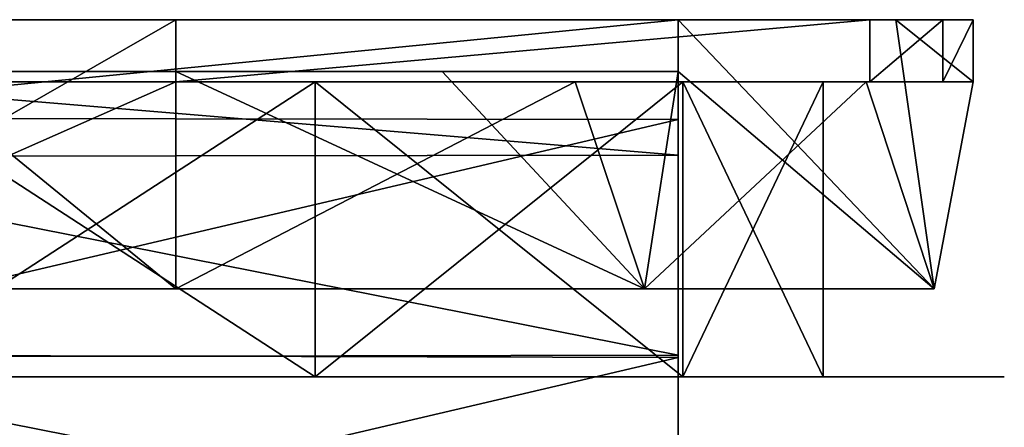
# Model space of a CAD drawing. Header units: inches. Extents: x -5.2 to 5.1, y -2.7 to 6.1.
# Tile 63 of 72: x 0.452 to 1.201, y 5.665 to 5.975. Entities that reach past the tile are written whole.
import ezdxf

# ---------------------------------------------------------------- set-up
doc = ezdxf.new("R2010")
doc.units = ezdxf.units.IN
doc.header["$LTSCALE"] = 52.148148
doc.header["$MEASUREMENT"] = 0
for name, color, linetype in [('635', 7, 'CONTINUOUS'), ('846', 7, 'CONTINUOUS'), ('847', 7, 'CONTINUOUS'), ('849', 7, 'CONTINUOUS'), ('850', 7, 'CONTINUOUS'), ('851', 7, 'CONTINUOUS'), ('852', 7, 'CONTINUOUS'), ('853', 7, 'CONTINUOUS'), ('854', 7, 'CONTINUOUS'), ('855', 7, 'CONTINUOUS'), ('856', 7, 'CONTINUOUS'), ('857', 7, 'CONTINUOUS'), ('858', 7, 'CONTINUOUS'), ('859', 7, 'CONTINUOUS')]:
    doc.layers.add(name, color=color, linetype=linetype)

msp = doc.modelspace()

# ---------------------------------------------------------------- linework, layer by layer
at = {"layer": '635', "linetype": 'Continuous'}
for points in [[(0.98425, 5.70354, 0.8189), (-0.98426, 5.70354, 0.8189), (0.98425, 5.70354, 2.2126), (0.98425, 5.70354, 0.8189)], [(0.98425, 5.70354, 2.2126), (-0.98426, 5.70354, 0.8189), (-0.98426, 5.70354, 2.2126), (0.98425, 5.70354, 2.2126)], [(1.13734, 5.70354, 0.88236), (0.98425, 5.70354, 0.8189), (1.13733, 5.70354, 2.14915), (1.13734, 5.70354, 0.88236)], [(1.13733, 5.70354, 2.14915), (0.98425, 5.70354, 0.8189), (0.98425, 5.70354, 2.2126), (1.13733, 5.70354, 2.14915)], [(1.20078, 5.70354, 1.99606), (1.13734, 5.70354, 0.88236), (1.13733, 5.70354, 2.14915), (1.20078, 5.70354, 1.99606)], [(1.20078, 5.70354, 1.03543), (1.13734, 5.70354, 0.88236), (1.20078, 5.70354, 1.99606), (1.20078, 5.70354, 1.03543)]]:
    msp.add_3dface(points, dxfattribs=at)
at = {"layer": '846', "linetype": 'Continuous'}
for points in [[(0.67669, 5.70354, 0.98406), (0.33118, 5.70354, 0.98406), (0.67669, 5.92795, 0.98406), (0.67669, 5.70354, 0.98406)], [(0.67669, 5.92795, 0.98406), (0.33118, 5.70354, 0.98406), (0.33118, 5.92795, 0.98406), (0.67669, 5.92795, 0.98406)], [(0.95622, 5.70354, 1.18714), (0.67669, 5.70354, 0.98406), (0.95622, 5.92795, 1.18714), (0.95622, 5.70354, 1.18714)], [(0.95622, 5.92795, 1.18714), (0.67669, 5.70354, 0.98406), (0.67669, 5.92795, 0.98406), (0.95622, 5.92795, 1.18714)], [(1.06299, 5.70354, 1.51575), (0.95622, 5.70354, 1.18714), (1.06299, 5.92795, 1.51575), (1.06299, 5.70354, 1.51575)], [(1.06299, 5.92795, 1.51575), (0.95622, 5.70354, 1.18714), (0.95622, 5.92795, 1.18714), (1.06299, 5.92795, 1.51575)]]:
    msp.add_3dface(points, dxfattribs=at)
at = {"layer": '847', "linetype": 'Continuous'}
for points in [[(0.33118, 5.70354, 2.04744), (0.67669, 5.70354, 2.04744), (0.33118, 5.92795, 2.04744), (0.33118, 5.70354, 2.04744)], [(0.33118, 5.92795, 2.04744), (0.67669, 5.70354, 2.04744), (0.67669, 5.92795, 2.04744), (0.33118, 5.92795, 2.04744)], [(0.67669, 5.70354, 2.04744), (0.95622, 5.70354, 1.84435), (0.67669, 5.92795, 2.04744), (0.67669, 5.70354, 2.04744)], [(0.67669, 5.92795, 2.04744), (0.95622, 5.70354, 1.84435), (0.95622, 5.92795, 1.84435), (0.67669, 5.92795, 2.04744)], [(1.06299, 5.70354, 1.51575), (1.06299, 5.92795, 1.51575), (0.95622, 5.92795, 1.84435), (1.06299, 5.70354, 1.51575)], [(0.95622, 5.70354, 1.84435), (1.06299, 5.70354, 1.51575), (0.95622, 5.92795, 1.84435), (0.95622, 5.70354, 1.84435)]]:
    msp.add_3dface(points, dxfattribs=at)
at = {"layer": '849', "linetype": 'Continuous'}
for points in [[(0.18897, 5.8712, 2.58734), (0.18897, 5.93583, 2.43307), (0.95275, 5.87214, 2.58642), (0.18897, 5.8712, 2.58734)], [(0.95275, 5.87214, 2.58642), (0.18897, 5.93583, 2.43307), (0.95275, 5.93583, 2.43307), (0.95275, 5.87214, 2.58642)], [(0.95275, 5.72015, 2.6496), (0.18897, 5.8712, 2.58734), (0.95275, 5.87214, 2.58642), (0.95275, 5.72015, 2.6496)], [(0.18897, 5.71844, 2.6496), (0.18897, 5.8712, 2.58734), (0.95275, 5.72015, 2.6496), (0.18897, 5.71844, 2.6496)], [(0.95275, 5.56739, 2.58734), (0.18897, 5.71844, 2.6496), (0.95275, 5.72015, 2.6496), (0.95275, 5.56739, 2.58734)], [(0.18897, 5.56644, 2.58642), (0.18897, 5.71844, 2.6496), (0.95275, 5.56739, 2.58734), (0.18897, 5.56644, 2.58642)]]:
    msp.add_3dface(points, dxfattribs=at)
at = {"layer": '850', "linetype": 'Continuous'}
for points in [[(0.18897, 5.9752, 2.43307), (0.18897, 5.90032, 2.61393), (0.95275, 5.9752, 2.43307), (0.18897, 5.9752, 2.43307)], [(0.18897, 5.90032, 2.61393), (0.95275, 5.89917, 2.61506), (0.95275, 5.9752, 2.43307), (0.18897, 5.90032, 2.61393)], [(0.18897, 5.90032, 2.61393), (0.18897, 5.72032, 2.68894), (0.95275, 5.89917, 2.61506), (0.18897, 5.90032, 2.61393)], [(0.18897, 5.72032, 2.68894), (0.95275, 5.71826, 2.68894), (0.95275, 5.89917, 2.61506), (0.18897, 5.72032, 2.68894)], [(0.18897, 5.72032, 2.68894), (0.18897, 5.53942, 2.61506), (0.95275, 5.71826, 2.68894), (0.18897, 5.72032, 2.68894)], [(0.18897, 5.53942, 2.61506), (0.95275, 5.53827, 2.61393), (0.95275, 5.71826, 2.68894), (0.18897, 5.53942, 2.61506)]]:
    msp.add_3dface(points, dxfattribs=at)
at = {"layer": '851', "linetype": 'Continuous'}
for points in [[(0.18897, 5.9752, 1.98666), (1.11819, 5.9752, 1.77657), (-0.01309, 5.9752, 1.67865), (0.18897, 5.9752, 1.98666)], [(1.11819, 5.9752, 1.77657), (1.17716, 5.9752, 1.51575), (-0.01309, 5.9752, 1.67865), (1.11819, 5.9752, 1.77657)], [(-0.01309, 5.9752, 1.67865), (1.17716, 5.9752, 1.51575), (-0.00059, 5.9752, 1.31316), (-0.01309, 5.9752, 1.67865)], [(-0.00059, 5.9752, 1.31316), (1.17716, 5.9752, 1.51575), (1.17716, 5.9752, 0.98819), (-0.00059, 5.9752, 1.31316)], [(0.21991, 5.9752, 1.02141), (-0.00059, 5.9752, 1.31316), (1.17716, 5.9752, 0.98819), (0.21991, 5.9752, 1.02141)], [(0.18897, 5.9752, 1.98666), (0.18897, 5.9752, 2.43307), (0.95275, 5.9752, 1.98666), (0.18897, 5.9752, 1.98666)], [(0.18897, 5.9752, 1.98666), (0.95275, 5.9752, 1.98666), (1.11819, 5.9752, 1.77657), (0.18897, 5.9752, 1.98666)], [(0.18897, 5.9752, 2.43307), (0.95275, 5.9752, 2.43307), (0.95275, 5.9752, 1.98666), (0.18897, 5.9752, 2.43307)], [(0.57086, 5.9752, 0.90945), (0.21991, 5.9752, 1.02141), (1.09842, 5.9752, 0.90945), (0.57086, 5.9752, 0.90945)], [(1.09842, 5.9752, 0.90945), (0.21991, 5.9752, 1.02141), (1.1541, 5.9752, 0.93251), (1.09842, 5.9752, 0.90945)], [(1.1541, 5.9752, 0.93251), (0.21991, 5.9752, 1.02141), (1.17716, 5.9752, 0.98819), (1.1541, 5.9752, 0.93251)]]:
    msp.add_3dface(points, dxfattribs=at)
at = {"layer": '852', "linetype": 'Continuous'}
for points in [[(0.95275, 5.9752, 1.98666), (0.95275, 5.93583, 1.98666), (1.14749, 5.77047, 1.7031), (0.95275, 5.9752, 1.98666)], [(1.11819, 5.9752, 1.77657), (0.95275, 5.9752, 1.98666), (1.14749, 5.77047, 1.7031), (1.11819, 5.9752, 1.77657)], [(1.17716, 5.9752, 1.51575), (1.11819, 5.9752, 1.77657), (1.17716, 5.92795, 1.51575), (1.17716, 5.9752, 1.51575)], [(1.17716, 5.92795, 1.51575), (1.11819, 5.9752, 1.77657), (1.14749, 5.77047, 1.7031), (1.17716, 5.92795, 1.51575)], [(0.57086, 5.77047, 2.12205), (0.92724, 5.77047, 2.00625), (0.57086, 5.93583, 2.12205), (0.57086, 5.77047, 2.12205)], [(0.57086, 5.93583, 2.12205), (0.92724, 5.77047, 2.00625), (0.77344, 5.93583, 2.08716), (0.57086, 5.93583, 2.12205)], [(0.92724, 5.77047, 2.00625), (0.95275, 5.93583, 1.98666), (0.77344, 5.93583, 2.08716), (0.92724, 5.77047, 2.00625)], [(1.14749, 5.77047, 1.7031), (0.95275, 5.93583, 1.98666), (0.92724, 5.77047, 2.00625), (1.14749, 5.77047, 1.7031)], [(0.57086, 5.92795, 0.90945), (0.87442, 5.92795, 0.99094), (0.57086, 5.77047, 0.90945), (0.57086, 5.92795, 0.90945)], [(0.57086, 5.77047, 0.90945), (0.87442, 5.92795, 0.99094), (0.92724, 5.77047, 1.02524), (0.57086, 5.77047, 0.90945)], [(0.87442, 5.92795, 0.99094), (1.09567, 5.92795, 1.21219), (0.92724, 5.77047, 1.02524), (0.87442, 5.92795, 0.99094)], [(0.92724, 5.77047, 1.02524), (1.09567, 5.92795, 1.21219), (1.14749, 5.77047, 1.32839), (0.92724, 5.77047, 1.02524)], [(1.09567, 5.92795, 1.21219), (1.17716, 5.92795, 1.51575), (1.14749, 5.77047, 1.32839), (1.09567, 5.92795, 1.21219)], [(1.14749, 5.77047, 1.32839), (1.17716, 5.92795, 1.51575), (1.14749, 5.77047, 1.7031), (1.14749, 5.77047, 1.32839)]]:
    msp.add_3dface(points, dxfattribs=at)
at = {"layer": '853', "linetype": 'Continuous'}
for points in [[(0.95275, 5.93583, 2.43307), (0.18897, 5.93583, 2.43307), (0.95275, 5.93583, 1.98666), (0.95275, 5.93583, 2.43307)], [(0.95275, 5.93583, 1.98666), (0.18897, 5.93583, 2.43307), (0.77344, 5.93583, 2.08716), (0.95275, 5.93583, 1.98666)], [(0.18897, 5.93583, 2.43307), (0.57086, 5.93583, 2.12205), (0.77344, 5.93583, 2.08716), (0.18897, 5.93583, 2.43307)], [(0.57086, 5.93583, 2.12205), (0.18897, 5.93583, 2.43307), (0.36829, 5.93583, 2.08716), (0.57086, 5.93583, 2.12205)]]:
    msp.add_3dface(points, dxfattribs=at)
at = {"layer": '854', "linetype": 'Continuous'}
for points in [[(0.21991, 5.9752, 1.02141), (0.57086, 5.9752, 0.90945), (0.21449, 5.77047, 1.02524), (0.21991, 5.9752, 1.02141)], [(0.57086, 5.9752, 0.90945), (0.57086, 5.92795, 0.90945), (0.21449, 5.77047, 1.02524), (0.57086, 5.9752, 0.90945)], [(0.57086, 5.77047, 2.12205), (0.36829, 5.93583, 2.08716), (0.21449, 5.77047, 2.00625), (0.57086, 5.77047, 2.12205)], [(0.57086, 5.77047, 2.12205), (0.57086, 5.93583, 2.12205), (0.36829, 5.93583, 2.08716), (0.57086, 5.77047, 2.12205)], [(0.57086, 5.92795, 0.90945), (0.57086, 5.77047, 0.90945), (0.21449, 5.77047, 1.02524), (0.57086, 5.92795, 0.90945)]]:
    msp.add_3dface(points, dxfattribs=at)
at = {"layer": '855', "linetype": 'Continuous'}
for points in [[(0.57086, 5.9752, 0.90945), (1.09842, 5.9752, 0.90945), (0.57086, 5.92795, 0.90945), (0.57086, 5.9752, 0.90945)], [(0.57086, 5.92795, 0.90945), (1.09842, 5.9752, 0.90945), (1.09842, 5.92795, 0.90945), (0.57086, 5.92795, 0.90945)]]:
    msp.add_3dface(points, dxfattribs=at)
at = {"layer": '856', "linetype": 'Continuous'}
for points in [[(0.87442, 5.92795, 0.99094), (0.57086, 5.92795, 0.90945), (1.09842, 5.92795, 0.90945), (0.87442, 5.92795, 0.99094)], [(1.09567, 5.92795, 1.21219), (0.87442, 5.92795, 0.99094), (1.09842, 5.92795, 0.90945), (1.09567, 5.92795, 1.21219)], [(1.17716, 5.92795, 1.51575), (1.09567, 5.92795, 1.21219), (1.17716, 5.92795, 0.98819), (1.17716, 5.92795, 1.51575)], [(1.09567, 5.92795, 1.21219), (1.09842, 5.92795, 0.90945), (1.1541, 5.92795, 0.93251), (1.09567, 5.92795, 1.21219)], [(1.17716, 5.92795, 0.98819), (1.09567, 5.92795, 1.21219), (1.1541, 5.92795, 0.93251), (1.17716, 5.92795, 0.98819)]]:
    msp.add_3dface(points, dxfattribs=at)
at = {"layer": '857', "linetype": 'Continuous'}
for points in [[(1.17716, 5.9752, 0.98819), (1.17716, 5.9752, 1.51575), (1.17716, 5.92795, 0.98819), (1.17716, 5.9752, 0.98819)], [(1.17716, 5.9752, 1.51575), (1.17716, 5.92795, 1.51575), (1.17716, 5.92795, 0.98819), (1.17716, 5.9752, 1.51575)]]:
    msp.add_3dface(points, dxfattribs=at)
at = {"layer": '858', "linetype": 'Continuous'}
for points in [[(1.09842, 5.9752, 0.90945), (1.1541, 5.9752, 0.93251), (1.09842, 5.92795, 0.90945), (1.09842, 5.9752, 0.90945)], [(1.09842, 5.92795, 0.90945), (1.1541, 5.9752, 0.93251), (1.1541, 5.92795, 0.93251), (1.09842, 5.92795, 0.90945)], [(1.1541, 5.9752, 0.93251), (1.17716, 5.9752, 0.98819), (1.1541, 5.92795, 0.93251), (1.1541, 5.9752, 0.93251)], [(1.17716, 5.9752, 0.98819), (1.17716, 5.92795, 0.98819), (1.1541, 5.92795, 0.93251), (1.17716, 5.9752, 0.98819)]]:
    msp.add_3dface(points, dxfattribs=at)
at = {"layer": '859', "linetype": 'Continuous'}
for points in [[(0.95275, 5.89917, 2.61506), (0.95275, 5.93583, 2.43307), (0.95275, 5.9752, 2.43307), (0.95275, 5.89917, 2.61506)], [(0.95275, 5.9752, 2.43307), (0.95275, 5.93583, 2.43307), (0.95275, 5.93583, 1.98666), (0.95275, 5.9752, 2.43307)], [(0.95275, 5.9752, 1.98666), (0.95275, 5.9752, 2.43307), (0.95275, 5.93583, 1.98666), (0.95275, 5.9752, 1.98666)], [(0.95275, 5.87214, 2.58642), (0.95275, 5.93583, 2.43307), (0.95275, 5.89917, 2.61506), (0.95275, 5.87214, 2.58642)], [(0.95275, 5.72015, 2.6496), (0.95275, 5.87214, 2.58642), (0.95275, 5.89917, 2.61506), (0.95275, 5.72015, 2.6496)], [(0.95275, 5.71826, 2.68894), (0.95275, 5.72015, 2.6496), (0.95275, 5.89917, 2.61506), (0.95275, 5.71826, 2.68894)], [(0.95275, 5.56739, 2.58734), (0.95275, 5.72015, 2.6496), (0.95275, 5.53827, 2.61393), (0.95275, 5.56739, 2.58734)], [(0.95275, 5.53827, 2.61393), (0.95275, 5.72015, 2.6496), (0.95275, 5.71826, 2.68894), (0.95275, 5.53827, 2.61393)]]:
    msp.add_3dface(points, dxfattribs=at)

doc.saveas('drawing.dxf')
